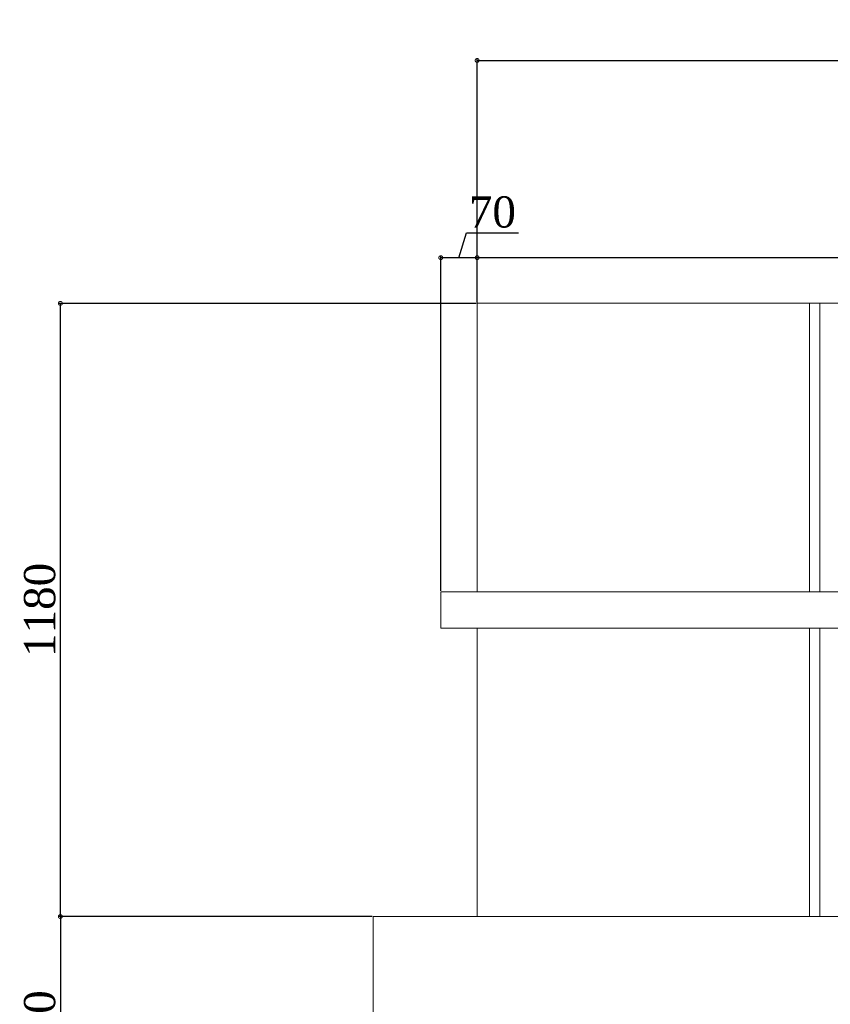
# Model space of a CAD drawing. Header units: feet. Extents: x 1854913 to 1946563, y 4620140 to 4662761.
# Tile 14 of 26: x 1927910 to 1929471, y 4623656 to 4625551. Entities that reach past the tile are written whole.
import ezdxf

# ---------------------------------------------------------------- set-up
doc = ezdxf.new("R2010")
doc.units = ezdxf.units.FT
doc.header["$MEASUREMENT"] = 0
doc.header["$PDMODE"] = 98
doc.header["$PDSIZE"] = 0.3
doc.styles.get("Standard").update_dxf_attribs({"font": 'times.ttf'})
doc.dimstyles.new('ISO-25', dxfattribs={"dimscale": 7, "dimtxt": 20, "dimasz": 2.5, "dimexe": 1.25, "dimexo": 0.625, "dimgap": 3, "dimtad": 1, "dimdec": 0, "dimtxsty": 'Standard', "dimcen": 2.5, "dimadec": 0, "dimazin": 0, "dimtfac": 1, "dimtdec": 0, "dimtmove": 0, "dimatfit": 3, "dimfxl": 1.25, "dimarcsym": 0})

# ---------------------------------------------------------------- blocks, each defined once
blk = doc.blocks.new('A$C22b4107f')
at = {"color": 0, "linetype": 'Continuous', "lineweight": 0, "extrusion": (0, 1, 0)}
for p, q in [((-3037.2, -6086.2), (-3037.2, -5531.2)), ((-3037.2, -5531.2), (-2397.2, -5531.2)), ((-2397.2, -6086.2), (-2397.2, -5531.2)), ((-2397.2, -5531.2), (-2377.2, -5531.2)), ((-2377.2, -5531.2), (-2377.2, -6086.2)), ((-2377.2, -5531.2), (-1337.2, -5531.2)), ((912.8, -6086.2), (-3107.2, -6086.2)), ((-3107.2, -6156.2), (-3107.2, -6086.2)), ((-3107.2, -6156.2), (912.8, -6156.2)), ((-3037.2, -6711.2), (-3037.2, -6156.2)), ((-2397.2, -6711.2), (-2397.2, -6156.2)), ((-2377.2, -6156.2), (-2377.2, -6711.2)), ((5732.8, -6711.2), (-3237.2, -6711.2)), ((-3237.2, -6933.4), (-3237.2, -6711.2))]:
    blk.add_line(p, q, dxfattribs=at)
blk = doc.blocks.new('_DotSmall')
at = {"color": 0, "linetype": 'ByBlock', "lineweight": 40, "const_width": 0.5}
blk.add_lwpolyline([(-0.0625, 0, 1), (0.0625, 0, 1)], format="xyb", close=True, dxfattribs=at)
blk = doc.blocks.new('*D5616')
at = {"color": 0, "lineweight": -2, "transparency": 16777216}
for p, q in [((1928791, 4625006.6), (1928791, 4625476)), ((1944601, 4625006.6), (1944601, 4625476)), ((1928791, 4625472.2), (1944601, 4625472.2))]:
    blk.add_line(p, q, dxfattribs=at)
at = {"layer": 'Defpoints', "color": 0, "lineweight": 5, "transparency": 16777216}
for p in [(1944601, 4625472.2), (1928791, 4625004.7), (1944601, 4625004.7)]:
    blk.add_point(p, dxfattribs=at)
at = {"color": 0, "lineweight": -2, "transparency": 16777216, "xscale": 15, "yscale": 15, "zscale": 15, "rotation": 180}
blk.add_blockref('_DotSmall', (1928791, 4625472.2), dxfattribs=at)
at = {"color": 0, "lineweight": -2, "transparency": 16777216, "xscale": 15, "yscale": 15, "zscale": 15}
blk.add_blockref('_DotSmall', (1944601, 4625472.2), dxfattribs=at)
at = {"color": 0, "lineweight": 5, "transparency": 16777216, "insert": (1936696, 4625511.8), "char_height": 60, "attachment_point": 5}
blk.add_mtext('15810', dxfattribs=at)
blk = doc.blocks.new('*D5641')
at = {"color": 0, "lineweight": -2, "transparency": 16777216}
for p, q in [((1928789.1, 4625004.7), (1927984.9, 4625004.7)), ((1927988.6, 4623824.7), (1927988.6, 4625004.7)), ((1928589.1, 4623824.7), (1927984.9, 4623824.7))]:
    blk.add_line(p, q, dxfattribs=at)
at = {"layer": 'Defpoints', "color": 0, "lineweight": 5, "transparency": 16777216}
for p in [(1927988.6, 4625004.7), (1928791, 4625004.7), (1928591, 4623824.7)]:
    blk.add_point(p, dxfattribs=at)
at = {"color": 0, "lineweight": -2, "transparency": 16777216, "xscale": 15, "yscale": 15, "zscale": 15}
for p, rotation in [((1927988.6, 4625004.7), 90), ((1927988.6, 4623824.7), 270)]:
    blk.add_blockref('_DotSmall', p, dxfattribs=dict(at, rotation=rotation))
at = {"color": 0, "lineweight": 5, "transparency": 16777216, "insert": (1927949.1, 4624414.7), "char_height": 60, "attachment_point": 5, "rotation": 90}
blk.add_mtext('1180', dxfattribs=at)
blk = doc.blocks.new('*D5642')
at = {"color": 0, "lineweight": -2, "transparency": 16777216}
for p, q in [((1928589.1, 4623824.7), (1927984.9, 4623824.7)), ((1927988.6, 4623824.7), (1927988.6, 4623404.7)), ((1928709.1, 4623404.7), (1927984.9, 4623404.7))]:
    blk.add_line(p, q, dxfattribs=at)
at = {"layer": 'Defpoints', "color": 0, "lineweight": 5, "transparency": 16777216}
for p in [(1928591, 4623824.7), (1927988.6, 4623404.7), (1928711, 4623404.7)]:
    blk.add_point(p, dxfattribs=at)
at = {"color": 0, "lineweight": -2, "transparency": 16777216, "xscale": 15, "yscale": 15, "zscale": 15}
for p, rotation in [((1927988.6, 4623824.7), 90), ((1927988.6, 4623404.7), 270)]:
    blk.add_blockref('_DotSmall', p, dxfattribs=dict(at, rotation=rotation))
at = {"color": 0, "lineweight": 5, "transparency": 16777216, "insert": (1927949.1, 4623614.7), "char_height": 60, "attachment_point": 5, "rotation": 90}
blk.add_mtext('420', dxfattribs=at)
blk = doc.blocks.new('*D5656')
at = {"color": 0, "lineweight": -2, "transparency": 16777216}
for p, q in [((1928791, 4625006.6), (1928791, 4625096.4)), ((1932741, 4624451.6), (1932741, 4625096.4)), ((1932741, 4625092.6), (1928791, 4625092.6))]:
    blk.add_line(p, q, dxfattribs=at)
at = {"layer": 'Defpoints', "color": 0, "lineweight": 5, "transparency": 16777216}
for p in [(1928791, 4625092.6), (1928791, 4625004.7), (1932741, 4624449.7)]:
    blk.add_point(p, dxfattribs=at)
at = {"color": 0, "lineweight": -2, "transparency": 16777216, "xscale": 15, "yscale": 15, "zscale": 15, "rotation": 180}
blk.add_blockref('_DotSmall', (1928791, 4625092.6), dxfattribs=at)
at = {"color": 0, "lineweight": -2, "transparency": 16777216, "xscale": 15, "yscale": 15, "zscale": 15}
blk.add_blockref('_DotSmall', (1932741, 4625092.6), dxfattribs=at)
at = {"color": 0, "lineweight": 5, "transparency": 16777216, "insert": (1930766, 4625132.2), "char_height": 60, "attachment_point": 5}
blk.add_mtext('3950', dxfattribs=at)
blk = doc.blocks.new('*D5657')
at = {"color": 0, "lineweight": -2, "transparency": 16777216}
for p, q in [((1928756, 4625092.6), (1928770.3, 4625140.5)), ((1928770.3, 4625140.5), (1928870.5, 4625140.5)), ((1928721, 4624451.6), (1928721, 4625096.4)), ((1928791, 4625006.6), (1928791, 4625096.4)), ((1928791, 4625092.6), (1928721, 4625092.6))]:
    blk.add_line(p, q, dxfattribs=at)
at = {"layer": 'Defpoints', "color": 0, "lineweight": 5, "transparency": 16777216}
for p in [(1928721, 4625092.6), (1928791, 4625004.7), (1928721, 4624449.7)]:
    blk.add_point(p, dxfattribs=at)
at = {"color": 0, "lineweight": -2, "transparency": 16777216, "xscale": 15, "yscale": 15, "zscale": 15, "rotation": 180}
blk.add_blockref('_DotSmall', (1928721, 4625092.6), dxfattribs=at)
at = {"color": 0, "lineweight": -2, "transparency": 16777216, "xscale": 15, "yscale": 15, "zscale": 15}
blk.add_blockref('_DotSmall', (1928791, 4625092.6), dxfattribs=at)
at = {"color": 0, "lineweight": 5, "transparency": 16777216, "insert": (1928820.4, 4625180.1), "char_height": 60, "attachment_point": 5}
blk.add_mtext('70', dxfattribs=at)
blk = doc.blocks.new('A$C25D36366')
at = {"color": 0, "linetype": 'Continuous', "lineweight": 0, "extrusion": (0, 1, 0)}
for p, q in [((-60901.2, 8073.4), (-60901.2, 8628.4)), ((-60901.2, 8628.4), (-60261.2, 8628.4)), ((-60261.2, 8073.4), (-60261.2, 8628.4)), ((-60261.2, 8628.4), (-60241.2, 8628.4)), ((-60241.2, 8628.4), (-60241.2, 8073.4)), ((-60241.2, 8628.4), (-59201.2, 8628.4)), ((-56951.2, 8073.4), (-60971.2, 8073.4)), ((-60971.2, 8003.4), (-60971.2, 8073.4)), ((-60971.2, 8003.4), (-56951.2, 8003.4)), ((-60901.2, 7448.4), (-60901.2, 8003.4)), ((-60261.2, 7448.4), (-60261.2, 8003.4)), ((-60241.2, 8003.4), (-60241.2, 7448.4)), ((-52131.2, 7448.4), (-61101.2, 7448.4)), ((-61101.2, 7226.2), (-61101.2, 7448.4))]:
    blk.add_line(p, q, dxfattribs=at)

msp = doc.modelspace()

# ---------------------------------------------------------------- block references
for name, p in [('A$C22b4107f', (1931828.2, 4630536)), ('A$C25D36366', (1989692.1, 4616376.4))]:
    msp.add_blockref(name, p)

# ---------------------------------------------------------------- dimensions: what is measured, and where the dimension line sits
at = {"color": 5, "lineweight": 5}
for base, p1, p2, picture, middle in [((1944601, 4625472.2), (1928791, 4625004.7), (1944601, 4625004.7), '*D5616', (1936696, 4625511.8)), ((1928721, 4625092.6), (1928791, 4625004.7), (1928721, 4624449.7), '*D5657', (1928779.3, 4625180.1)), ((1928791, 4625092.6), (1932741, 4624449.7), (1928791, 4625004.7), '*D5656', (1930766, 4625132.2))]:
    dim = msp.add_linear_dim(base=base, p1=p1, p2=p2, dimstyle='ISO-25', override={"dimscale": 3, "dimasz": 5, "dimblk1": 'DotSmall', "dimblk2": 'DotSmall', "dimsah": 1, "dimtmove": 1}, dxfattribs=at)
    dim.commit()
    dim.dimension.update_dxf_attribs({"geometry": picture, "text_midpoint": middle})
for base, p2, picture, middle in [((1927988.6, 4625004.7), (1928791, 4625004.7), '*D5641', (1927949.1, 4624414.7)), ((1927988.6, 4623404.7), (1928711, 4623404.7), '*D5642', (1927949.1, 4623614.7))]:
    dim = msp.add_linear_dim(base=base, p1=(1928591, 4623824.7), p2=p2, angle=90, dimstyle='ISO-25', override={"dimscale": 3, "dimasz": 5, "dimblk1": 'DotSmall', "dimblk2": 'DotSmall', "dimsah": 1, "dimtmove": 1}, dxfattribs=at)
    dim.commit()
    dim.dimension.update_dxf_attribs({"geometry": picture, "text_midpoint": middle})

doc.saveas('drawing.dxf')
